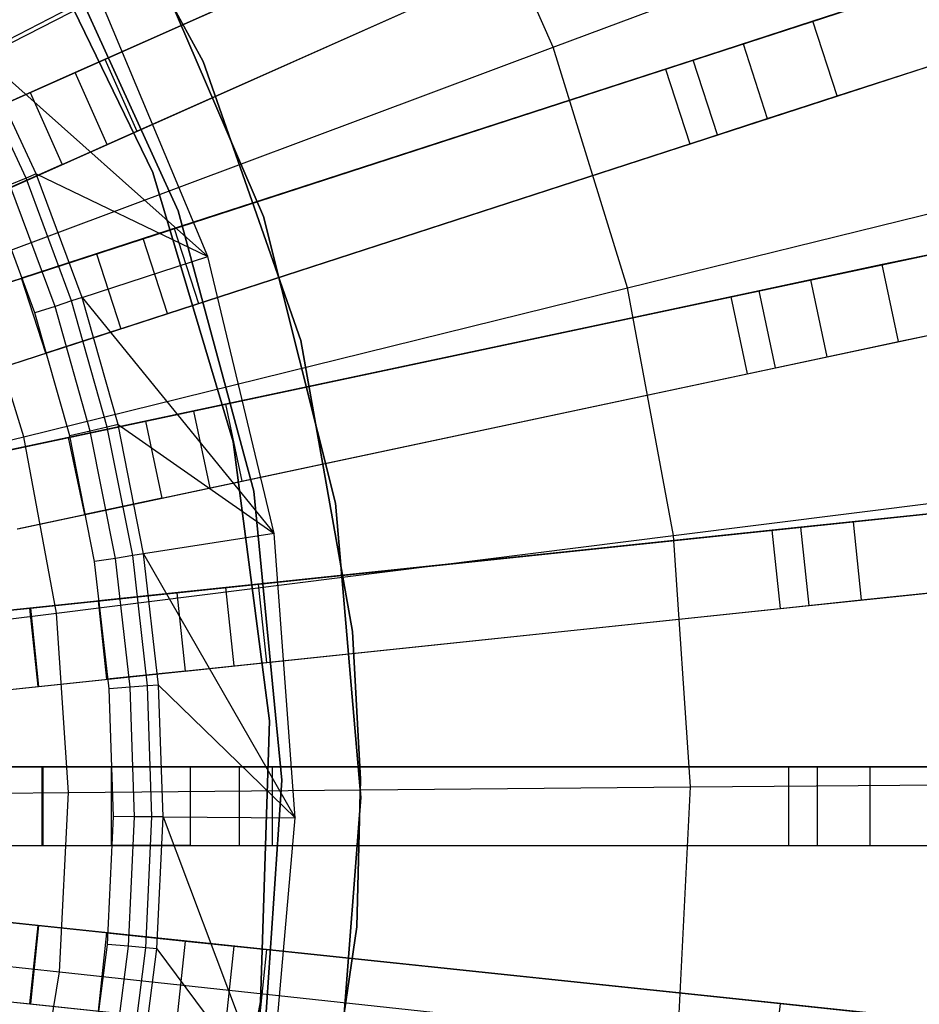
# Model space of a CAD drawing. Extents: x 1 to 71.1, y -35.1 to 35.1.
# Tile 67 of 85: x 38.9 to 40.6, y -0.4 to 1.5. Entities that reach past the tile are written whole.
import ezdxf

# ---------------------------------------------------------------- set-up
doc = ezdxf.new("R2010")
doc.units = 0
doc.header["$LTSCALE"] = 2.54
doc.layers.get('0').update_dxf_attribs({"color": 13, "linetype": 'CONTINUOUS'})

# ---------------------------------------------------------------- blocks, each defined once
blk = doc.blocks.new('LPUMPKIN_L_444_STL')
at = {"color": 0}
for p, q in [((42.1278, 2.7978, 49.4529), (38.6406, 1.2452, 49.6954)), ((42.1278, 2.7978, 49.4529), (38.6406, 1.2452, 49.6954)), ((38.6417, 1.2456, 49.8454), (42.1346, 2.8008, 49.6029)), ((38.6417, 1.2456, 49.8454), (42.1346, 2.8008, 49.6029)), ((38.7017, 1.1081, 49.6954), (42.1888, 2.6607, 49.4529)), ((38.7017, 1.1081, 49.6954), (42.1888, 2.6607, 49.4529)), ((38.7027, 1.1086, 49.8454), (42.1956, 2.6637, 49.6029)), ((38.7027, 1.1086, 49.8454), (42.1956, 2.6637, 49.6029)), ((42.3862, 2.1447, 49.4529), (38.7565, 0.9653, 49.6954)), ((42.3862, 2.1447, 49.4529), (38.7565, 0.9653, 49.6954)), ((38.7576, 0.9656, 49.8454), (42.3932, 2.1469, 49.603)), ((38.7576, 0.9656, 49.8454), (42.3932, 2.1469, 49.603)), ((38.8028, 0.8226, 49.6954), (42.4325, 2.002, 49.4529)), ((38.8028, 0.8226, 49.6954), (42.4325, 2.002, 49.4529)), ((38.8039, 0.823, 49.8454), (42.4396, 2.0043, 49.603)), ((38.8039, 0.823, 49.8454), (42.4396, 2.0043, 49.603)), ((38.9586, 1.914, 19.6661), (39.2277, 1.4191, 19.6661)), ((39.2277, 1.4191, 20.2661), (38.9586, 1.914, 20.2661)), ((38.9586, 1.914, 19.6661), (39.2277, 1.4191, 19.6661)), ((39.2277, 1.4191, 20.2661), (38.9586, 1.914, 20.2661)), ((41.6218, 1.8963, 12.0413), (40.3897, 1.496, 20.441)), ((41.6218, 1.8963, 12.0413), (40.3897, 1.496, 20.441)), ((38.6465, 1.344, 208.8987), (39.7009, 1.8853, 209.1785)), ((38.6465, 1.344, 208.8987), (39.7009, 1.8853, 209.1785)), ((39.8949, 1.4462, 209.1785), (39.7009, 1.8853, 209.1785)), ((39.8949, 1.4462, 209.1785), (39.7009, 1.8853, 209.1785)), ((39.9904, 1.8461, 20.6466), (38.9838, 1.398, 20.6466)), ((39.9904, 1.8461, 20.6466), (38.9838, 1.398, 20.6466)), ((39.8949, 1.4462, 209.1785), (40.9808, 1.8523, 209.5511)), ((39.8949, 1.4462, 209.1785), (40.9808, 1.8523, 209.5511)), ((40.2568, 1.4528, 20.3632), (41.4892, 1.8532, 11.961)), ((40.2568, 1.4528, 20.3632), (41.4892, 1.8532, 11.961)), ((39.0406, 1.4233, 20.4966), (39.9397, 1.8235, 20.4966)), ((39.0406, 1.4233, 20.4966), (39.9397, 1.8235, 20.4966)), ((40.436, 1.3533, 20.441), (41.6681, 1.7536, 12.0413)), ((40.436, 1.3533, 20.441), (41.6681, 1.7536, 12.0413)), ((39.0448, 1.2609, 20.6466), (40.0514, 1.7091, 20.6466)), ((39.0448, 1.2609, 20.6466), (40.0514, 1.7091, 20.6466)), ((40.3031, 1.3101, 20.3632), (41.5356, 1.7106, 11.961)), ((40.3031, 1.3101, 20.3632), (41.5356, 1.7106, 11.961)), ((39.1317, 1.2076, 19.6661), (38.8978, 1.6897, 19.6661)), ((38.8978, 1.6897, 19.7661), (39.1317, 1.2076, 19.7661)), ((39.1317, 1.2076, 19.6661), (38.8978, 1.6897, 19.6661)), ((38.8978, 1.6897, 19.7661), (39.1317, 1.2076, 19.7661)), ((39.1016, 1.2862, 20.4966), (40.0007, 1.6865, 20.4966)), ((39.1016, 1.2862, 20.4966), (40.0007, 1.6865, 20.4966)), ((39.1805, 1.1342, 19.6661), (38.9508, 1.6376, 19.6661)), ((38.9508, 1.6376, 20.2661), (39.1805, 1.1342, 20.2661)), ((38.9508, 1.6376, 20.2661), (39.1805, 1.1342, 20.2661)), ((39.1805, 1.1342, 19.6661), (38.9508, 1.6376, 19.6661)), ((39.12, 1.6407, 20.4661), (39.3431, 1.1235, 20.4661)), ((39.3431, 1.1235, 20.2661), (39.12, 1.6407, 20.2661)), ((39.12, 1.6407, 20.4661), (39.3431, 1.1235, 20.4661)), ((39.3431, 1.1235, 20.2661), (39.12, 1.6407, 20.2661)), ((39.0271, 1.5486, 49.8786), (38.8034, 1.433, 50.6111)), ((39.0271, 1.5486, 49.8786), (38.8034, 1.433, 50.6111)), ((39.2367, 1.0475, 49.8786), (39.0271, 1.5486, 49.8786)), ((39.2367, 1.0475, 49.8786), (39.0271, 1.5486, 49.8786)), ((40.3897, 1.496, 20.441), (40.1616, 1.4219, 20.6466)), ((40.3897, 1.496, 20.441), (40.1616, 1.4219, 20.6466)), ((40.436, 1.3533, 20.441), (40.3897, 1.496, 20.441)), ((40.436, 1.3533, 20.441), (40.3897, 1.496, 20.441)), ((42.5747, 1.4682, 49.453), (38.8424, 0.6748, 49.6954)), ((42.5747, 1.4682, 49.453), (38.8424, 0.6748, 49.6954)), ((38.8435, 0.6751, 49.8454), (42.582, 1.4697, 49.603)), ((38.8435, 0.6751, 49.8454), (42.582, 1.4697, 49.603)), ((38.7849, 1.031, 208.8987), (39.8949, 1.4462, 209.1785)), ((38.7849, 1.031, 208.8987), (39.8949, 1.4462, 209.1785)), ((40.0367, 0.9875, 209.1785), (39.8949, 1.4462, 209.1785)), ((40.0367, 0.9875, 209.1785), (39.8949, 1.4462, 209.1785)), ((40.1088, 1.4047, 20.4966), (40.2568, 1.4528, 20.3632)), ((40.1088, 1.4047, 20.4966), (40.2568, 1.4528, 20.3632)), ((40.2568, 1.4528, 20.3632), (40.3031, 1.3101, 20.3632)), ((40.2568, 1.4528, 20.3632), (40.3031, 1.3101, 20.3632)), ((38.9097, 1.2051, 50.6111), (38.8034, 1.433, 50.6111)), ((38.8034, 1.433, 50.6111), (39.2367, 1.0475, 49.8786)), ((38.9097, 1.2051, 50.6111), (38.8034, 1.433, 50.6111)), ((38.8034, 1.433, 50.6111), (39.2367, 1.0475, 49.8786)), ((38.8903, 1.197, 50.6463), (38.7847, 1.4234, 50.6463)), ((38.8903, 1.197, 50.6463), (38.7847, 1.4234, 50.6463)), ((38.898, 1.3598, 20.3405), (39.0406, 1.4233, 20.4966)), ((38.898, 1.3598, 20.3405), (39.0406, 1.4233, 20.4966)), ((39.0406, 1.4233, 20.4966), (39.1016, 1.2862, 20.4966)), ((39.0406, 1.4233, 20.4966), (39.1016, 1.2862, 20.4966)), ((40.1616, 1.4219, 20.6466), (39.1138, 1.0814, 20.6466)), ((40.1616, 1.4219, 20.6466), (39.1138, 1.0814, 20.6466)), ((39.2277, 1.4191, 19.6661), (39.4139, 0.8875, 19.6661)), ((39.4139, 0.8875, 20.2661), (39.2277, 1.4191, 20.2661)), ((39.2277, 1.4191, 19.6661), (39.4139, 0.8875, 19.6661)), ((39.2277, 1.4191, 19.6661), (39.2277, 1.4191, 20.2661)), ((39.4139, 0.8875, 20.2661), (39.2277, 1.4191, 20.2661)), ((39.2277, 1.4191, 19.6661), (39.2277, 1.4191, 20.2661)), ((40.208, 1.2792, 20.6466), (40.1616, 1.4219, 20.6466)), ((40.208, 1.2792, 20.6466), (40.1616, 1.4219, 20.6466)), ((38.9838, 1.398, 20.6466), (38.761, 1.2988, 20.4026)), ((38.9838, 1.398, 20.6466), (38.761, 1.2988, 20.4026)), ((39.0448, 1.2609, 20.6466), (38.9838, 1.398, 20.6466)), ((39.0448, 1.2609, 20.6466), (38.9838, 1.398, 20.6466)), ((39.1729, 1.1006, 20.4966), (40.1088, 1.4047, 20.4966)), ((39.1729, 1.1006, 20.4966), (40.1088, 1.4047, 20.4966)), ((40.1088, 1.4047, 20.4966), (40.1552, 1.262, 20.4966)), ((40.1088, 1.4047, 20.4966), (40.1552, 1.262, 20.4966)), ((38.7611, 1.2988, 20.0616), (38.8981, 1.3598, 20.0616)), ((38.7611, 1.2988, 20.0616), (38.8981, 1.3598, 20.0616)), ((38.898, 1.3598, 20.3405), (38.8981, 1.3598, 20.0616)), ((38.898, 1.3598, 20.3405), (38.959, 1.2227, 20.3405)), ((38.898, 1.3598, 20.3405), (38.959, 1.2227, 20.3405)), ((38.898, 1.3598, 20.3405), (38.8981, 1.3598, 20.0616)), ((38.8981, 1.3598, 20.0616), (38.9591, 1.2228, 20.0616)), ((38.8981, 1.3598, 20.0616), (38.9591, 1.2228, 20.0616)), ((40.208, 1.2792, 20.6466), (40.436, 1.3533, 20.441)), ((40.208, 1.2792, 20.6466), (40.436, 1.3533, 20.441)), ((38.8736, 0.5281, 49.6954), (42.6059, 1.3214, 49.453)), ((38.8736, 0.5281, 49.6954), (42.6059, 1.3214, 49.453)), ((38.8747, 0.5283, 49.8454), (42.6132, 1.323, 49.603)), ((38.8747, 0.5283, 49.8454), (42.6132, 1.323, 49.603)), ((40.1552, 1.262, 20.4966), (40.3031, 1.3101, 20.3632)), ((40.1552, 1.262, 20.4966), (40.3031, 1.3101, 20.3632)), ((41.7894, 1.3012, 12.0413), (40.5222, 1.0319, 20.441)), ((41.7894, 1.3012, 12.0413), (40.5222, 1.0319, 20.441)), ((38.959, 1.2227, 20.3405), (39.1016, 1.2862, 20.4966)), ((38.959, 1.2227, 20.3405), (39.1016, 1.2862, 20.4966)), ((39.1601, 0.9387, 20.6466), (40.208, 1.2792, 20.6466)), ((39.1601, 0.9387, 20.6466), (40.208, 1.2792, 20.6466)), ((38.822, 1.1617, 20.4026), (39.0448, 1.2609, 20.6466)), ((38.822, 1.1617, 20.4026), (39.0448, 1.2609, 20.6466)), ((39.2192, 0.9579, 20.4966), (40.1552, 1.262, 20.4966)), ((39.2192, 0.9579, 20.4966), (40.1552, 1.262, 20.4966)), ((40.0367, 0.9875, 209.1785), (41.1624, 1.2648, 209.5511)), ((40.0367, 0.9875, 209.1785), (41.1624, 1.2648, 209.5511)), ((40.3854, 1.0028, 20.3632), (41.653, 1.2722, 11.961)), ((40.3854, 1.0028, 20.3632), (41.653, 1.2722, 11.961)), ((38.9591, 1.2228, 20.0616), (38.8221, 1.1618, 20.0616)), ((38.9591, 1.2228, 20.0616), (38.8221, 1.1618, 20.0616)), ((38.959, 1.2227, 20.3405), (38.9591, 1.2228, 20.0616)), ((38.959, 1.2227, 20.3405), (38.9591, 1.2228, 20.0616)), ((38.9097, 1.2051, 50.6111), (38.8903, 1.197, 50.6463)), ((38.9097, 1.2051, 50.6111), (38.8903, 1.197, 50.6463)), ((38.9973, 0.9693, 50.6111), (38.9097, 1.2051, 50.6111)), ((38.9097, 1.2051, 50.6111), (39.2367, 1.0475, 49.8786)), ((38.9097, 1.2051, 50.6111), (39.2367, 1.0475, 49.8786)), ((38.9973, 0.9693, 50.6111), (38.9097, 1.2051, 50.6111)), ((39.2852, 0.6941, 19.6661), (39.1317, 1.2076, 19.6661)), ((39.1317, 1.2076, 19.6661), (39.1317, 1.2076, 19.7661)), ((39.1317, 1.2076, 19.7661), (39.2852, 0.6941, 19.7661)), ((39.1317, 1.2076, 19.6661), (39.1317, 1.2076, 19.7661)), ((39.2852, 0.6941, 19.6661), (39.1317, 1.2076, 19.6661)), ((39.1317, 1.2076, 19.7661), (39.2852, 0.6941, 19.7661)), ((38.8903, 1.197, 50.6463), (38.8595, 1.1841, 50.6702)), ((38.8903, 1.197, 50.6463), (38.8595, 1.1841, 50.6702)), ((38.9456, 0.9524, 50.6702), (38.8595, 1.1841, 50.6702)), ((38.9456, 0.9524, 50.6702), (38.8595, 1.1841, 50.6702)), ((38.9773, 0.9628, 50.6463), (38.8903, 1.197, 50.6463)), ((38.9773, 0.9628, 50.6463), (38.8903, 1.197, 50.6463)), ((38.9074, 0.94, 50.6786), (38.8224, 1.1686, 50.6786)), ((38.9074, 0.94, 50.6786), (38.8224, 1.1686, 50.6786)), ((40.5534, 0.8852, 20.441), (41.8206, 1.1545, 12.0413)), ((40.5534, 0.8852, 20.441), (41.8206, 1.1545, 12.0413)), ((39.3242, 0.5999, 19.6661), (39.1805, 1.1342, 19.6661)), ((39.1805, 1.1342, 20.2661), (39.3242, 0.5999, 20.2661)), ((39.1805, 1.1342, 20.2661), (39.3242, 0.5999, 20.2661)), ((39.1805, 1.1342, 20.2661), (39.1805, 1.1342, 19.6661)), ((39.3242, 0.5999, 19.6661), (39.1805, 1.1342, 19.6661)), ((39.1805, 1.1342, 20.2661), (39.1805, 1.1342, 19.6661)), ((39.3431, 1.1235, 20.4661), (39.3431, 1.1235, 20.2661)), ((39.3431, 1.1235, 20.4661), (39.4804, 0.5772, 20.4661)), ((39.4804, 0.5772, 20.2661), (39.3431, 1.1235, 20.2661)), ((39.3431, 1.1235, 20.4661), (39.3431, 1.1235, 20.2661)), ((39.3431, 1.1235, 20.4661), (39.4804, 0.5772, 20.4661)), ((39.4804, 0.5772, 20.2661), (39.3431, 1.1235, 20.2661)), ((40.4166, 0.8561, 20.3632), (41.6842, 1.1255, 11.961)), ((40.4166, 0.8561, 20.3632), (41.6842, 1.1255, 11.961)), ((39.0245, 1.0524, 20.3405), (39.1729, 1.1006, 20.4966)), ((39.0245, 1.0524, 20.3405), (39.1729, 1.1006, 20.4966)), ((39.1729, 1.1006, 20.4966), (39.2192, 0.9579, 20.4966)), ((39.1729, 1.1006, 20.4966), (39.2192, 0.9579, 20.4966)), ((39.1138, 1.0814, 20.6466), (38.8818, 1.006, 20.4026)), ((39.1138, 1.0814, 20.6466), (38.8818, 1.006, 20.4026)), ((39.1601, 0.9387, 20.6466), (39.1138, 1.0814, 20.6466)), ((39.1601, 0.9387, 20.6466), (39.1138, 1.0814, 20.6466)), ((38.8819, 1.006, 20.0616), (39.0245, 1.0524, 20.0616)), ((38.8819, 1.006, 20.0616), (39.0245, 1.0524, 20.0616)), ((39.0245, 1.0524, 20.0616), (39.0709, 0.9097, 20.0616)), ((39.0245, 1.0524, 20.0616), (39.0709, 0.9097, 20.0616)), ((39.0245, 1.0524, 20.3405), (39.0245, 1.0524, 20.0616)), ((39.0245, 1.0524, 20.3405), (39.0708, 0.9097, 20.3405)), ((39.0245, 1.0524, 20.3405), (39.0708, 0.9097, 20.3405)), ((39.0245, 1.0524, 20.3405), (39.0245, 1.0524, 20.0616)), ((38.9973, 0.9693, 50.6111), (39.2367, 1.0475, 49.8786)), ((38.9973, 0.9693, 50.6111), (39.2367, 1.0475, 49.8786)), ((39.3631, 0.5193, 49.8786), (39.2367, 1.0475, 49.8786)), ((39.3631, 0.5193, 49.8786), (39.2367, 1.0475, 49.8786)), ((38.8859, 0.704, 208.8987), (38.7849, 1.031, 208.8987)), ((38.8859, 0.704, 208.8987), (38.7849, 1.031, 208.8987)), ((40.5222, 1.0319, 20.441), (40.2876, 0.982, 20.6466)), ((40.5222, 1.0319, 20.441), (40.2876, 0.982, 20.6466)), ((40.5534, 0.8852, 20.441), (40.5222, 1.0319, 20.441)), ((40.5534, 0.8852, 20.441), (40.5222, 1.0319, 20.441)), ((38.9281, 0.8633, 20.4026), (38.8818, 1.006, 20.4026)), ((38.8819, 1.006, 20.0616), (38.8818, 1.006, 20.4026)), ((38.9281, 0.8633, 20.4026), (38.8818, 1.006, 20.4026)), ((38.8819, 1.006, 20.0616), (38.8818, 1.006, 20.4026)), ((38.9282, 0.8634, 20.0616), (38.8819, 1.006, 20.0616)), ((38.9282, 0.8634, 20.0616), (38.8819, 1.006, 20.0616)), ((40.2333, 0.9705, 20.4966), (40.3854, 1.0028, 20.3632)), ((40.2333, 0.9705, 20.4966), (40.3854, 1.0028, 20.3632)), ((40.3854, 1.0028, 20.3632), (40.4166, 0.8561, 20.3632)), ((40.3854, 1.0028, 20.3632), (40.4166, 0.8561, 20.3632)), ((38.8859, 0.704, 208.8987), (40.0367, 0.9875, 209.1785)), ((38.8859, 0.704, 208.8987), (40.0367, 0.9875, 209.1785)), ((40.2876, 0.982, 20.6466), (39.2099, 0.7529, 20.6466)), ((40.2876, 0.982, 20.6466), (39.2099, 0.7529, 20.6466)), ((40.1242, 0.5155, 209.1785), (40.0367, 0.9875, 209.1785)), ((40.1242, 0.5155, 209.1785), (40.0367, 0.9875, 209.1785)), ((40.3188, 0.8353, 20.6466), (40.2876, 0.982, 20.6466)), ((40.3188, 0.8353, 20.6466), (40.2876, 0.982, 20.6466)), ((38.9773, 0.9628, 50.6463), (38.9456, 0.9524, 50.6702)), ((38.9773, 0.9628, 50.6463), (38.9456, 0.9524, 50.6702)), ((38.9973, 0.9693, 50.6111), (38.9773, 0.9628, 50.6463)), ((38.9973, 0.9693, 50.6111), (38.9773, 0.9628, 50.6463)), ((39.0452, 0.7224, 50.6463), (38.9773, 0.9628, 50.6463)), ((39.0452, 0.7224, 50.6463), (38.9773, 0.9628, 50.6463)), ((39.0657, 0.7273, 50.6111), (38.9973, 0.9693, 50.6111)), ((38.9973, 0.9693, 50.6111), (39.3631, 0.5193, 49.8786)), ((38.9973, 0.9693, 50.6111), (39.3631, 0.5193, 49.8786)), ((39.0657, 0.7273, 50.6111), (38.9973, 0.9693, 50.6111)), ((39.0708, 0.9097, 20.3405), (39.2192, 0.9579, 20.4966)), ((39.0708, 0.9097, 20.3405), (39.2192, 0.9579, 20.4966)), ((39.2707, 0.7659, 20.4966), (40.2333, 0.9705, 20.4966)), ((39.2707, 0.7659, 20.4966), (40.2333, 0.9705, 20.4966)), ((40.2333, 0.9705, 20.4966), (40.2645, 0.8238, 20.4966)), ((40.2333, 0.9705, 20.4966), (40.2645, 0.8238, 20.4966)), ((38.9456, 0.9524, 50.6702), (38.9074, 0.94, 50.6786)), ((38.9456, 0.9524, 50.6702), (38.9074, 0.94, 50.6786)), ((38.9737, 0.7053, 50.6786), (38.9074, 0.94, 50.6786)), ((38.9737, 0.7053, 50.6786), (38.9074, 0.94, 50.6786)), ((38.9281, 0.8633, 20.4026), (39.1601, 0.9387, 20.6466)), ((38.9281, 0.8633, 20.4026), (39.1601, 0.9387, 20.6466)), ((39.0127, 0.7146, 50.6702), (38.9456, 0.9524, 50.6702)), ((39.0127, 0.7146, 50.6702), (38.9456, 0.9524, 50.6702)), ((39.0709, 0.9097, 20.0616), (38.9282, 0.8634, 20.0616)), ((39.0709, 0.9097, 20.0616), (38.9282, 0.8634, 20.0616)), ((39.0708, 0.9097, 20.3405), (39.0709, 0.9097, 20.0616)), ((39.0708, 0.9097, 20.3405), (39.0709, 0.9097, 20.0616)), ((39.4139, 0.8875, 19.6661), (39.5124, 0.3329, 19.6661)), ((39.5124, 0.3329, 20.2661), (39.4139, 0.8875, 20.2661)), ((39.4139, 0.8875, 19.6661), (39.5124, 0.3329, 19.6661)), ((39.4139, 0.8875, 19.6661), (39.4139, 0.8875, 20.2661)), ((39.5124, 0.3329, 20.2661), (39.4139, 0.8875, 20.2661)), ((39.4139, 0.8875, 19.6661), (39.4139, 0.8875, 20.2661)), ((40.3188, 0.8353, 20.6466), (40.5534, 0.8852, 20.441)), ((40.3188, 0.8353, 20.6466), (40.5534, 0.8852, 20.441)), ((38.9281, 0.8633, 20.4026), (38.9282, 0.8634, 20.0616)), ((38.9281, 0.8633, 20.4026), (38.9282, 0.8634, 20.0616)), ((40.2645, 0.8238, 20.4966), (40.4166, 0.8561, 20.3632)), ((40.2645, 0.8238, 20.4966), (40.4166, 0.8561, 20.3632)), ((39.2411, 0.6062, 20.6466), (40.3188, 0.8353, 20.6466)), ((39.2411, 0.6062, 20.6466), (40.3188, 0.8353, 20.6466)), ((39.3019, 0.6191, 20.4966), (40.2645, 0.8238, 20.4966)), ((39.3019, 0.6191, 20.4966), (40.2645, 0.8238, 20.4966)), ((42.6915, 0.7757, 49.4531), (38.8976, 0.377, 49.6954)), ((42.6915, 0.7757, 49.4531), (38.8976, 0.377, 49.6954)), ((38.8987, 0.3771, 49.8454), (42.6989, 0.7765, 49.6031)), ((38.8987, 0.3771, 49.8454), (42.6989, 0.7765, 49.6031)), ((39.2099, 0.7529, 20.6466), (38.9713, 0.7022, 20.4026)), ((39.2099, 0.7529, 20.6466), (38.9713, 0.7022, 20.4026)), ((39.118, 0.7334, 20.3405), (39.2707, 0.7659, 20.4966)), ((39.118, 0.7334, 20.3405), (39.2707, 0.7659, 20.4966)), ((39.2411, 0.6062, 20.6466), (39.2099, 0.7529, 20.6466)), ((39.2411, 0.6062, 20.6466), (39.2099, 0.7529, 20.6466)), ((39.2707, 0.7659, 20.4966), (39.3019, 0.6191, 20.4966)), ((39.2707, 0.7659, 20.4966), (39.3019, 0.6191, 20.4966)), ((38.9714, 0.7022, 20.0616), (39.1181, 0.7334, 20.0616)), ((38.9714, 0.7022, 20.0616), (39.1181, 0.7334, 20.0616)), ((39.118, 0.7334, 20.3405), (39.1181, 0.7334, 20.0616)), ((39.118, 0.7334, 20.3405), (39.1492, 0.5867, 20.3405)), ((39.118, 0.7334, 20.3405), (39.1492, 0.5867, 20.3405)), ((39.118, 0.7334, 20.3405), (39.1181, 0.7334, 20.0616)), ((39.1181, 0.7334, 20.0616), (39.1493, 0.5867, 20.0616)), ((39.1181, 0.7334, 20.0616), (39.1493, 0.5867, 20.0616)), ((39.0127, 0.7146, 50.6702), (38.9737, 0.7053, 50.6786)), ((39.0127, 0.7146, 50.6702), (38.9737, 0.7053, 50.6786)), ((39.0452, 0.7224, 50.6463), (39.0127, 0.7146, 50.6702)), ((39.0452, 0.7224, 50.6463), (39.0127, 0.7146, 50.6702)), ((39.0606, 0.4721, 50.6702), (39.0127, 0.7146, 50.6702)), ((39.0606, 0.4721, 50.6702), (39.0127, 0.7146, 50.6702)), ((39.0657, 0.7273, 50.6111), (39.0452, 0.7224, 50.6463)), ((39.0657, 0.7273, 50.6111), (39.0452, 0.7224, 50.6463)), ((39.0936, 0.4773, 50.6463), (39.0452, 0.7224, 50.6463)), ((39.0936, 0.4773, 50.6463), (39.0452, 0.7224, 50.6463)), ((39.1143, 0.4805, 50.6111), (39.0657, 0.7273, 50.6111)), ((39.0657, 0.7273, 50.6111), (39.3631, 0.5193, 49.8786)), ((39.0657, 0.7273, 50.6111), (39.3631, 0.5193, 49.8786)), ((39.1143, 0.4805, 50.6111), (39.0657, 0.7273, 50.6111)), ((37.7173, 0.4161, 208.7134), (38.8859, 0.704, 208.8987)), ((37.7173, 0.4161, 208.7134), (38.8859, 0.704, 208.8987)), ((38.9483, 0.3675, 208.8987), (38.8859, 0.704, 208.8987)), ((38.9483, 0.3675, 208.8987), (38.8859, 0.704, 208.8987)), ((39.0025, 0.5555, 20.4026), (38.9713, 0.7022, 20.4026)), ((38.9714, 0.7022, 20.0616), (38.9713, 0.7022, 20.4026)), ((39.0025, 0.5555, 20.4026), (38.9713, 0.7022, 20.4026)), ((38.9714, 0.7022, 20.0616), (38.9713, 0.7022, 20.4026)), ((39.0026, 0.5555, 20.0616), (38.9714, 0.7022, 20.0616)), ((39.0026, 0.5555, 20.0616), (38.9714, 0.7022, 20.0616)), ((39.0209, 0.466, 50.6786), (38.9737, 0.7053, 50.6786)), ((39.0209, 0.466, 50.6786), (38.9737, 0.7053, 50.6786)), ((39.3543, 0.1627, 19.6661), (39.2852, 0.6941, 19.6661)), ((39.2852, 0.6941, 19.6661), (39.2852, 0.6941, 19.7661)), ((39.2852, 0.6941, 19.7661), (39.3543, 0.1627, 19.7661)), ((39.2852, 0.6941, 19.6661), (39.2852, 0.6941, 19.7661)), ((39.3543, 0.1627, 19.6661), (39.2852, 0.6941, 19.6661)), ((39.2852, 0.6941, 19.7661), (39.3543, 0.1627, 19.7661)), ((40.4664, 0.5419, 20.3632), (41.7552, 0.6773, 11.961)), ((40.4664, 0.5419, 20.3632), (41.7552, 0.6773, 11.961)), ((40.1242, 0.5155, 209.1785), (41.2745, 0.6603, 209.5511)), ((40.1242, 0.5155, 209.1785), (41.2745, 0.6603, 209.5511)), ((38.9132, 0.2278, 49.6954), (42.7072, 0.6266, 49.4531)), ((38.9132, 0.2278, 49.6954), (42.7072, 0.6266, 49.4531)), ((38.9144, 0.2279, 49.8454), (42.7145, 0.6273, 49.6031)), ((38.9144, 0.2279, 49.8454), (42.7145, 0.6273, 49.6031)), ((39.0025, 0.5555, 20.4026), (39.2411, 0.6062, 20.6466)), ((39.0025, 0.5555, 20.4026), (39.2411, 0.6062, 20.6466)), ((39.1492, 0.5867, 20.3405), (39.3019, 0.6191, 20.4966)), ((39.1492, 0.5867, 20.3405), (39.3019, 0.6191, 20.4966)), ((39.1493, 0.5867, 20.0616), (39.0026, 0.5555, 20.0616)), ((39.1493, 0.5867, 20.0616), (39.0026, 0.5555, 20.0616)), ((39.1492, 0.5867, 20.3405), (39.1493, 0.5867, 20.0616)), ((39.1492, 0.5867, 20.3405), (39.1493, 0.5867, 20.0616)), ((39.378, 0.0493, 19.6661), (39.3242, 0.5999, 19.6661)), ((39.3242, 0.5999, 20.2661), (39.378, 0.0493, 20.2661)), ((39.3242, 0.5999, 20.2661), (39.378, 0.0493, 20.2661)), ((39.3242, 0.5999, 20.2661), (39.3242, 0.5999, 19.6661)), ((39.378, 0.0493, 19.6661), (39.3242, 0.5999, 19.6661)), ((39.3242, 0.5999, 20.2661), (39.3242, 0.5999, 19.6661)), ((39.4804, 0.5772, 20.4661), (39.4804, 0.5772, 20.2661)), ((39.4804, 0.5772, 20.4661), (39.5283, 0.016, 20.4661)), ((39.5283, 0.016, 20.2661), (39.4804, 0.5772, 20.2661)), ((39.4804, 0.5772, 20.4661), (39.4804, 0.5772, 20.2661)), ((39.4804, 0.5772, 20.4661), (39.5283, 0.016, 20.4661)), ((39.5283, 0.016, 20.2661), (39.4804, 0.5772, 20.2661)), ((39.0025, 0.5555, 20.4026), (39.0026, 0.5555, 20.0616)), ((39.0025, 0.5555, 20.4026), (39.0026, 0.5555, 20.0616)), ((40.6054, 0.5565, 20.441), (40.3669, 0.5314, 20.6466)), ((40.6054, 0.5565, 20.441), (40.3669, 0.5314, 20.6466)), ((40.3669, 0.5314, 20.6466), (39.2712, 0.4163, 20.6466)), ((40.3669, 0.5314, 20.6466), (39.2712, 0.4163, 20.6466)), ((39.333, 0.4227, 20.4966), (40.3117, 0.5256, 20.4966)), ((39.333, 0.4227, 20.4966), (40.3117, 0.5256, 20.4966)), ((40.3117, 0.5256, 20.4966), (40.4664, 0.5419, 20.3632)), ((40.3117, 0.5256, 20.4966), (40.4664, 0.5419, 20.3632)), ((40.3117, 0.5256, 20.4966), (40.3274, 0.3764, 20.4966)), ((40.3117, 0.5256, 20.4966), (40.3274, 0.3764, 20.4966)), ((40.3826, 0.3822, 20.6466), (40.3669, 0.5314, 20.6466)), ((40.3826, 0.3822, 20.6466), (40.3669, 0.5314, 20.6466)), ((40.4664, 0.5419, 20.3632), (40.4821, 0.3927, 20.3632)), ((40.4664, 0.5419, 20.3632), (40.4821, 0.3927, 20.3632)), ((40.4821, 0.3927, 20.3632), (41.7709, 0.5282, 11.961)), ((40.4821, 0.3927, 20.3632), (41.7709, 0.5282, 11.961)), ((38.9483, 0.3675, 208.8987), (40.1242, 0.5155, 209.1785)), ((38.9483, 0.3675, 208.8987), (40.1242, 0.5155, 209.1785)), ((39.3631, 0.5193, 49.8786), (39.1143, 0.4805, 50.6111)), ((39.3631, 0.5193, 49.8786), (39.1143, 0.4805, 50.6111)), ((39.4032, -0.0224, 49.8786), (39.3631, 0.5193, 49.8786)), ((39.4032, -0.0224, 49.8786), (39.3631, 0.5193, 49.8786)), ((40.1564, 0.0365, 209.1785), (40.1242, 0.5155, 209.1785)), ((40.1564, 0.0365, 209.1785), (40.1242, 0.5155, 209.1785)), ((39.0606, 0.4721, 50.6702), (39.0209, 0.466, 50.6786)), ((39.0606, 0.4721, 50.6702), (39.0209, 0.466, 50.6786)), ((39.0936, 0.4773, 50.6463), (39.0606, 0.4721, 50.6702)), ((39.0936, 0.4773, 50.6463), (39.0606, 0.4721, 50.6702)), ((39.0887, 0.2266, 50.6702), (39.0606, 0.4721, 50.6702)), ((39.0887, 0.2266, 50.6702), (39.0606, 0.4721, 50.6702)), ((39.1143, 0.4805, 50.6111), (39.0936, 0.4773, 50.6463)), ((39.1143, 0.4805, 50.6111), (39.0936, 0.4773, 50.6463)), ((39.122, 0.2291, 50.6463), (39.0936, 0.4773, 50.6463)), ((39.122, 0.2291, 50.6463), (39.0936, 0.4773, 50.6463)), ((39.143, 0.2306, 50.6111), (39.1143, 0.4805, 50.6111)), ((39.1143, 0.4805, 50.6111), (39.4032, -0.0224, 49.8786)), ((39.143, 0.2306, 50.6111), (39.1143, 0.4805, 50.6111)), ((39.1143, 0.4805, 50.6111), (39.4032, -0.0224, 49.8786)), ((39.0487, 0.2237, 50.6786), (39.0209, 0.466, 50.6786)), ((39.0487, 0.2237, 50.6786), (39.0209, 0.466, 50.6786)), ((39.2712, 0.4163, 20.6466), (39.0286, 0.3908, 20.4026)), ((39.2712, 0.4163, 20.6466), (39.0286, 0.3908, 20.4026)), ((39.1778, 0.4064, 20.3405), (39.333, 0.4227, 20.4966)), ((39.1778, 0.4064, 20.3405), (39.333, 0.4227, 20.4966)), ((39.2869, 0.2671, 20.6466), (39.2712, 0.4163, 20.6466)), ((39.2869, 0.2671, 20.6466), (39.2712, 0.4163, 20.6466)), ((39.333, 0.4227, 20.4966), (39.3487, 0.2736, 20.4966)), ((39.333, 0.4227, 20.4966), (39.3487, 0.2736, 20.4966)), ((39.0287, 0.3908, 20.0616), (39.1778, 0.4064, 20.0616)), ((39.0287, 0.3908, 20.0616), (39.1778, 0.4064, 20.0616)), ((39.1778, 0.4064, 20.0616), (39.1935, 0.2573, 20.0616)), ((39.1778, 0.4064, 20.0616), (39.1935, 0.2573, 20.0616)), ((39.1778, 0.4064, 20.3405), (39.1778, 0.4064, 20.0616)), ((39.1778, 0.4064, 20.3405), (39.1935, 0.2573, 20.3405)), ((39.1778, 0.4064, 20.3405), (39.1935, 0.2573, 20.3405)), ((39.1778, 0.4064, 20.3405), (39.1778, 0.4064, 20.0616)), ((40.3826, 0.3822, 20.6466), (40.6211, 0.4073, 20.441)), ((40.3826, 0.3822, 20.6466), (40.6211, 0.4073, 20.441)), ((38.8976, 0.377, 49.6954), (38.6636, 0.3524, 49.6954)), ((38.8976, 0.377, 49.6954), (38.6636, 0.3524, 49.6954)), ((38.8128, 0.3681, 49.8454), (38.8987, 0.3771, 49.8454)), ((38.8128, 0.3681, 49.8454), (38.8987, 0.3771, 49.8454)), ((38.9132, 0.2278, 49.6954), (38.8976, 0.377, 49.6954)), ((38.9132, 0.2278, 49.6954), (38.8976, 0.377, 49.6954)), ((38.8987, 0.3771, 49.8454), (38.9144, 0.2279, 49.8454)), ((38.8987, 0.3771, 49.8454), (38.9144, 0.2279, 49.8454)), ((39.0443, 0.2416, 20.4026), (39.0286, 0.3908, 20.4026)), ((39.0287, 0.3908, 20.0616), (39.0286, 0.3908, 20.4026)), ((39.0443, 0.2416, 20.4026), (39.0286, 0.3908, 20.4026)), ((39.0287, 0.3908, 20.0616), (39.0286, 0.3908, 20.4026)), ((39.0443, 0.2416, 20.0616), (39.0287, 0.3908, 20.0616)), ((39.0443, 0.2416, 20.0616), (39.0287, 0.3908, 20.0616)), ((39.2869, 0.2671, 20.6466), (40.3826, 0.3822, 20.6466)), ((39.2869, 0.2671, 20.6466), (40.3826, 0.3822, 20.6466)), ((39.3487, 0.2736, 20.4966), (40.3274, 0.3764, 20.4966)), ((39.3487, 0.2736, 20.4966), (40.3274, 0.3764, 20.4966)), ((40.3274, 0.3764, 20.4966), (40.4821, 0.3927, 20.3632)), ((40.3274, 0.3764, 20.4966), (40.4821, 0.3927, 20.3632)), ((37.7542, 0.2172, 208.7134), (38.9483, 0.3675, 208.8987)), ((37.7542, 0.2172, 208.7134), (38.9483, 0.3675, 208.8987)), ((38.9712, 0.026, 208.8987), (38.9483, 0.3675, 208.8987)), ((38.9712, 0.026, 208.8987), (38.9483, 0.3675, 208.8987)), ((39.5124, 0.3329, 19.6661), (39.5279, 0.0515, 19.6661)), ((39.5279, 0.0515, 20.2661), (39.5124, 0.3329, 20.2661)), ((39.5124, 0.3329, 19.6661), (39.5279, 0.0515, 19.6661)), ((39.5124, 0.3329, 19.6661), (39.5124, 0.3329, 20.2661)), ((39.5279, 0.0515, 20.2661), (39.5124, 0.3329, 20.2661)), ((39.5124, 0.3329, 19.6661), (39.5124, 0.3329, 20.2661)), ((39.0443, 0.2416, 20.4026), (39.2869, 0.2671, 20.6466)), ((39.0443, 0.2416, 20.4026), (39.2869, 0.2671, 20.6466)), ((39.1935, 0.2573, 20.3405), (39.3487, 0.2736, 20.4966)), ((39.1935, 0.2573, 20.3405), (39.3487, 0.2736, 20.4966)), ((39.1935, 0.2573, 20.0616), (39.0443, 0.2416, 20.0616)), ((39.1935, 0.2573, 20.0616), (39.0443, 0.2416, 20.0616)), ((39.1935, 0.2573, 20.3405), (39.1935, 0.2573, 20.0616)), ((39.1935, 0.2573, 20.3405), (39.1935, 0.2573, 20.0616)), ((38.6793, 0.2032, 49.6954), (38.9132, 0.2278, 49.6954)), ((38.6793, 0.2032, 49.6954), (38.9132, 0.2278, 49.6954)), ((38.8285, 0.2189, 49.8454), (38.9144, 0.2279, 49.8454)), ((38.8285, 0.2189, 49.8454), (38.9144, 0.2279, 49.8454)), ((39.0443, 0.2416, 20.4026), (39.0443, 0.2416, 20.0616)), ((39.0443, 0.2416, 20.4026), (39.0443, 0.2416, 20.0616)), ((39.0887, 0.2266, 50.6702), (39.0487, 0.2237, 50.6786)), ((39.0887, 0.2266, 50.6702), (39.0487, 0.2237, 50.6786)), ((39.122, 0.2291, 50.6463), (39.0887, 0.2266, 50.6702)), ((39.122, 0.2291, 50.6463), (39.0887, 0.2266, 50.6702)), ((39.097, -0.0204, 50.6702), (39.0887, 0.2266, 50.6702)), ((39.097, -0.0204, 50.6702), (39.0887, 0.2266, 50.6702)), ((39.143, 0.2306, 50.6111), (39.122, 0.2291, 50.6463)), ((39.143, 0.2306, 50.6111), (39.122, 0.2291, 50.6463)), ((39.1304, -0.0206, 50.6463), (39.122, 0.2291, 50.6463)), ((39.1304, -0.0206, 50.6463), (39.122, 0.2291, 50.6463)), ((39.1515, -0.0207, 50.6111), (39.143, 0.2306, 50.6111)), ((39.143, 0.2306, 50.6111), (39.4032, -0.0224, 49.8786)), ((39.143, 0.2306, 50.6111), (39.4032, -0.0224, 49.8786)), ((39.1515, -0.0207, 50.6111), (39.143, 0.2306, 50.6111)), ((39.0569, -0.0201, 50.6786), (39.0487, 0.2237, 50.6786)), ((39.0569, -0.0201, 50.6786), (39.0487, 0.2237, 50.6786)), ((39.3374, -0.373, 19.6661), (39.3543, 0.1627, 19.6661)), ((39.3543, 0.1627, 19.7661), (39.3374, -0.373, 19.7661)), ((39.3374, -0.373, 19.6661), (39.3543, 0.1627, 19.6661)), ((39.3543, 0.1627, 19.7661), (39.3374, -0.373, 19.7661)), ((39.3543, 0.1627, 19.6661), (39.3543, 0.1627, 19.7661)), ((39.3543, 0.1627, 19.6661), (39.3543, 0.1627, 19.7661)), ((38.9213, 0.075, 49.6954), (38.686, 0.075, 49.6954)), ((38.9213, 0.075, 49.6954), (38.686, 0.075, 49.6954)), ((38.836, 0.075, 49.8454), (38.9224, 0.075, 49.8454)), ((38.836, 0.075, 49.8454), (38.9224, 0.075, 49.8454)), ((42.7351, 0.075, 49.4532), (38.9213, 0.075, 49.6954)), ((38.9213, -0.075, 49.6954), (38.9213, 0.075, 49.6954)), ((42.7351, 0.075, 49.4532), (38.9213, 0.075, 49.6954)), ((38.9213, -0.075, 49.6954), (38.9213, 0.075, 49.6954)), ((38.9224, 0.075, 49.8454), (42.7426, 0.075, 49.6032)), ((38.9224, 0.075, 49.8454), (42.7426, 0.075, 49.6032)), ((38.9224, 0.075, 49.8454), (38.9224, -0.075, 49.8454)), ((38.9224, 0.075, 49.8454), (38.9224, -0.075, 49.8454)), ((39.053, -0.075, 20.4026), (39.053, 0.075, 20.4026)), ((39.0531, 0.075, 20.0616), (39.053, 0.075, 20.4026)), ((39.2969, 0.075, 20.6466), (39.053, 0.075, 20.4026)), ((39.053, -0.075, 20.4026), (39.053, 0.075, 20.4026)), ((39.0531, 0.075, 20.0616), (39.053, 0.075, 20.4026)), ((39.2969, 0.075, 20.6466), (39.053, 0.075, 20.4026)), ((39.0531, -0.075, 20.0616), (39.0531, 0.075, 20.0616)), ((39.0531, 0.075, 20.0616), (39.2031, 0.075, 20.0616)), ((39.0531, -0.075, 20.0616), (39.0531, 0.075, 20.0616)), ((39.0531, 0.075, 20.0616), (39.2031, 0.075, 20.0616)), ((39.203, 0.075, 20.3405), (39.2031, 0.075, 20.0616)), ((39.203, 0.075, 20.3405), (39.203, -0.075, 20.3405)), ((39.203, 0.075, 20.3405), (39.3591, 0.075, 20.4966)), ((39.203, 0.075, 20.3405), (39.203, -0.075, 20.3405)), ((39.203, 0.075, 20.3405), (39.3591, 0.075, 20.4966)), ((39.203, 0.075, 20.3405), (39.2031, 0.075, 20.0616)), ((39.2031, 0.075, 20.0616), (39.2031, -0.075, 20.0616)), ((39.2031, 0.075, 20.0616), (39.2031, -0.075, 20.0616)), ((39.2969, -0.075, 20.6466), (39.2969, 0.075, 20.6466)), ((40.3987, 0.075, 20.6466), (39.2969, 0.075, 20.6466)), ((39.2969, -0.075, 20.6466), (39.2969, 0.075, 20.6466)), ((40.3987, 0.075, 20.6466), (39.2969, 0.075, 20.6466)), ((39.3591, 0.075, 20.4966), (39.3591, -0.075, 20.4966)), ((39.3591, 0.075, 20.4966), (40.3432, 0.075, 20.4966)), ((39.3591, 0.075, 20.4966), (39.3591, -0.075, 20.4966)), ((39.3591, 0.075, 20.4966), (40.3432, 0.075, 20.4966)), ((40.3432, 0.075, 20.4966), (40.3432, -0.075, 20.4966)), ((40.3432, 0.075, 20.4966), (40.4987, 0.075, 20.3632)), ((40.3432, 0.075, 20.4966), (40.3432, -0.075, 20.4966)), ((40.3432, 0.075, 20.4966), (40.4987, 0.075, 20.3632)), ((40.3987, -0.075, 20.6466), (40.3987, 0.075, 20.6466)), ((40.6385, 0.075, 20.441), (40.3987, 0.075, 20.6466)), ((40.3987, -0.075, 20.6466), (40.3987, 0.075, 20.6466)), ((40.6385, 0.075, 20.441), (40.3987, 0.075, 20.6466)), ((40.4987, 0.075, 20.3632), (40.4987, -0.075, 20.3632)), ((40.4987, 0.075, 20.3632), (41.7946, 0.075, 11.961)), ((40.4987, 0.075, 20.3632), (40.4987, -0.075, 20.3632)), ((40.4987, 0.075, 20.3632), (41.7946, 0.075, 11.961)), ((39.3404, -0.5027, 19.6661), (39.378, 0.0493, 19.6661)), ((39.378, 0.0493, 20.2661), (39.3404, -0.5027, 20.2661)), ((39.378, 0.0493, 20.2661), (39.3404, -0.5027, 20.2661)), ((39.3404, -0.5027, 19.6661), (39.378, 0.0493, 19.6661)), ((39.378, 0.0493, 20.2661), (39.378, 0.0493, 19.6661)), ((39.378, 0.0493, 20.2661), (39.378, 0.0493, 19.6661)), ((39.5279, 0.0515, 19.6661), (39.5207, -0.2303, 19.6661)), ((39.5207, -0.2303, 20.2661), (39.5279, 0.0515, 20.2661)), ((39.5207, -0.2303, 20.2661), (39.5279, 0.0515, 20.2661)), ((39.5279, 0.0515, 19.6661), (39.5207, -0.2303, 19.6661)), ((39.5279, 0.0515, 19.6661), (39.5279, 0.0515, 20.2661)), ((39.5279, 0.0515, 19.6661), (39.5279, 0.0515, 20.2661)), ((40.1564, 0.0365, 209.1785), (41.3157, 0.0467, 209.5511)), ((40.1564, 0.0365, 209.1785), (41.3157, 0.0467, 209.5511)), ((37.7677, 0.0154, 208.7134), (38.9712, 0.026, 208.8987)), ((37.7677, 0.0154, 208.7134), (38.9712, 0.026, 208.8987)), ((38.9544, -0.3158, 208.8987), (38.9712, 0.026, 208.8987)), ((38.9544, -0.3158, 208.8987), (38.9712, 0.026, 208.8987)), ((38.9712, 0.026, 208.8987), (40.1564, 0.0365, 209.1785)), ((38.9712, 0.026, 208.8987), (40.1564, 0.0365, 209.1785)), ((40.1327, -0.443, 209.1785), (40.1564, 0.0365, 209.1785)), ((40.1327, -0.443, 209.1785), (40.1564, 0.0365, 209.1785)), ((39.5283, 0.016, 20.4661), (39.4855, -0.5457, 20.4661)), ((39.4855, -0.5457, 20.2661), (39.5283, 0.016, 20.2661)), ((39.5283, 0.016, 20.4661), (39.4855, -0.5457, 20.4661)), ((39.4855, -0.5457, 20.2661), (39.5283, 0.016, 20.2661)), ((39.5283, 0.016, 20.4661), (39.5283, 0.016, 20.2661)), ((39.5283, 0.016, 20.4661), (39.5283, 0.016, 20.2661)), ((39.0454, -0.2637, 50.6786), (39.0569, -0.0201, 50.6786)), ((39.0454, -0.2637, 50.6786), (39.0569, -0.0201, 50.6786)), ((39.097, -0.0204, 50.6702), (39.0569, -0.0201, 50.6786)), ((39.097, -0.0204, 50.6702), (39.0569, -0.0201, 50.6786)), ((39.0855, -0.2672, 50.6702), (39.097, -0.0204, 50.6702)), ((39.0855, -0.2672, 50.6702), (39.097, -0.0204, 50.6702)), ((39.1304, -0.0206, 50.6463), (39.097, -0.0204, 50.6702)), ((39.1304, -0.0206, 50.6463), (39.097, -0.0204, 50.6702)), ((39.1187, -0.2701, 50.6463), (39.1304, -0.0206, 50.6463)), ((39.1187, -0.2701, 50.6463), (39.1304, -0.0206, 50.6463)), ((39.1515, -0.0207, 50.6111), (39.1304, -0.0206, 50.6463)), ((39.1515, -0.0207, 50.6111), (39.1304, -0.0206, 50.6463)), ((39.1397, -0.272, 50.6111), (39.1515, -0.0207, 50.6111)), ((39.1397, -0.272, 50.6111), (39.1515, -0.0207, 50.6111)), ((39.1515, -0.0207, 50.6111), (39.4032, -0.0224, 49.8786)), ((39.1515, -0.0207, 50.6111), (39.4032, -0.0224, 49.8786)), ((39.1515, -0.0207, 50.6111), (39.3559, -0.5635, 49.8786)), ((39.1515, -0.0207, 50.6111), (39.3559, -0.5635, 49.8786)), ((39.3559, -0.5635, 49.8786), (39.4032, -0.0224, 49.8786)), ((39.3559, -0.5635, 49.8786), (39.4032, -0.0224, 49.8786)), ((38.686, -0.075, 49.6954), (38.9213, -0.075, 49.6954)), ((38.686, -0.075, 49.6954), (38.9213, -0.075, 49.6954)), ((38.836, -0.075, 49.8454), (38.9224, -0.075, 49.8454)), ((38.836, -0.075, 49.8454), (38.9224, -0.075, 49.8454)), ((38.9213, -0.075, 49.6954), (42.7351, -0.075, 49.4532)), ((38.9213, -0.075, 49.6954), (42.7351, -0.075, 49.4532)), ((38.9224, -0.075, 49.8454), (42.7426, -0.075, 49.6032)), ((38.9224, -0.075, 49.8454), (42.7426, -0.075, 49.6032)), ((39.053, -0.075, 20.4026), (39.0531, -0.075, 20.0616)), ((39.053, -0.075, 20.4026), (39.2969, -0.075, 20.6466)), ((39.053, -0.075, 20.4026), (39.2969, -0.075, 20.6466)), ((39.053, -0.075, 20.4026), (39.0531, -0.075, 20.0616)), ((39.2031, -0.075, 20.0616), (39.0531, -0.075, 20.0616)), ((39.2031, -0.075, 20.0616), (39.0531, -0.075, 20.0616)), ((39.203, -0.075, 20.3405), (39.2031, -0.075, 20.0616)), ((39.203, -0.075, 20.3405), (39.3591, -0.075, 20.4966)), ((39.203, -0.075, 20.3405), (39.2031, -0.075, 20.0616)), ((39.203, -0.075, 20.3405), (39.3591, -0.075, 20.4966)), ((39.2969, -0.075, 20.6466), (40.3987, -0.075, 20.6466)), ((39.2969, -0.075, 20.6466), (40.3987, -0.075, 20.6466)), ((39.3591, -0.075, 20.4966), (40.3432, -0.075, 20.4966)), ((39.3591, -0.075, 20.4966), (40.3432, -0.075, 20.4966)), ((40.3432, -0.075, 20.4966), (40.4987, -0.075, 20.3632)), ((40.3432, -0.075, 20.4966), (40.4987, -0.075, 20.3632)), ((40.3987, -0.075, 20.6466), (40.6385, -0.075, 20.441)), ((40.3987, -0.075, 20.6466), (40.6385, -0.075, 20.441)), ((40.4987, -0.075, 20.3632), (41.7946, -0.075, 11.961)), ((40.4987, -0.075, 20.3632), (41.7946, -0.075, 11.961)), ((37.7577, -0.1867, 208.7134), (38.9544, -0.3158, 208.8987)), ((37.7577, -0.1867, 208.7134), (38.9544, -0.3158, 208.8987)), ((38.9132, -0.2278, 49.6954), (38.6793, -0.2032, 49.6954)), ((38.9132, -0.2278, 49.6954), (38.6793, -0.2032, 49.6954)), ((38.8285, -0.2189, 49.8454), (38.9144, -0.2279, 49.8454)), ((38.8285, -0.2189, 49.8454), (38.9144, -0.2279, 49.8454)), ((38.8976, -0.377, 49.6954), (38.9132, -0.2278, 49.6954)), ((38.8976, -0.377, 49.6954), (38.9132, -0.2278, 49.6954)), ((38.9144, -0.2279, 49.8454), (38.8987, -0.3771, 49.8454)), ((38.9144, -0.2279, 49.8454), (38.8987, -0.3771, 49.8454)), ((42.7072, -0.6266, 49.4531), (38.9132, -0.2278, 49.6954)), ((42.7072, -0.6266, 49.4531), (38.9132, -0.2278, 49.6954)), ((38.9144, -0.2279, 49.8454), (42.7145, -0.6273, 49.6031)), ((38.9144, -0.2279, 49.8454), (42.7145, -0.6273, 49.6031)), ((39.0286, -0.3908, 20.4026), (39.0443, -0.2416, 20.4026)), ((39.0286, -0.3908, 20.4026), (39.0443, -0.2416, 20.4026)), ((39.0287, -0.3908, 20.0616), (39.0443, -0.2416, 20.0616)), ((39.0287, -0.3908, 20.0616), (39.0443, -0.2416, 20.0616)), ((39.0443, -0.2416, 20.0616), (39.1935, -0.2573, 20.0616)), ((39.0443, -0.2416, 20.0616), (39.0443, -0.2416, 20.4026)), ((39.2869, -0.2671, 20.6466), (39.0443, -0.2416, 20.4026)), ((39.0443, -0.2416, 20.0616), (39.1935, -0.2573, 20.0616)), ((39.0443, -0.2416, 20.0616), (39.0443, -0.2416, 20.4026)), ((39.2869, -0.2671, 20.6466), (39.0443, -0.2416, 20.4026)), ((39.5207, -0.2303, 19.6661), (39.4386, -0.7875, 19.6661)), ((39.4386, -0.7875, 20.2661), (39.5207, -0.2303, 20.2661)), ((39.5207, -0.2303, 19.6661), (39.4386, -0.7875, 19.6661)), ((39.4386, -0.7875, 20.2661), (39.5207, -0.2303, 20.2661)), ((39.5207, -0.2303, 19.6661), (39.5207, -0.2303, 20.2661)), ((39.5207, -0.2303, 19.6661), (39.5207, -0.2303, 20.2661)), ((39.1935, -0.2573, 20.0616), (39.1778, -0.4064, 20.0616)), ((39.1935, -0.2573, 20.0616), (39.1778, -0.4064, 20.0616)), ((39.1935, -0.2573, 20.3405), (39.1778, -0.4064, 20.3405)), ((39.1935, -0.2573, 20.3405), (39.1778, -0.4064, 20.3405)), ((39.1935, -0.2573, 20.3405), (39.1935, -0.2573, 20.0616)), ((39.1935, -0.2573, 20.3405), (39.3487, -0.2736, 20.4966)), ((39.1935, -0.2573, 20.3405), (39.3487, -0.2736, 20.4966)), ((39.1935, -0.2573, 20.3405), (39.1935, -0.2573, 20.0616)), ((39.0144, -0.5057, 50.6786), (39.0454, -0.2637, 50.6786)), ((39.0144, -0.5057, 50.6786), (39.0454, -0.2637, 50.6786)), ((39.0855, -0.2672, 50.6702), (39.0454, -0.2637, 50.6786)), ((39.0855, -0.2672, 50.6702), (39.0454, -0.2637, 50.6786)), ((39.054, -0.5124, 50.6702), (39.0855, -0.2672, 50.6702)), ((39.054, -0.5124, 50.6702), (39.0855, -0.2672, 50.6702)), ((39.1187, -0.2701, 50.6463), (39.0855, -0.2672, 50.6702)), ((39.1187, -0.2701, 50.6463), (39.0855, -0.2672, 50.6702)), ((39.087, -0.5179, 50.6463), (39.1187, -0.2701, 50.6463)), ((39.087, -0.5179, 50.6463), (39.1187, -0.2701, 50.6463)), ((39.1077, -0.5214, 50.6111), (39.1397, -0.272, 50.6111)), ((39.1077, -0.5214, 50.6111), (39.1397, -0.272, 50.6111)), ((39.1397, -0.272, 50.6111), (39.1187, -0.2701, 50.6463)), ((39.1397, -0.272, 50.6111), (39.1187, -0.2701, 50.6463)), ((39.1397, -0.272, 50.6111), (39.3559, -0.5635, 49.8786)), ((39.1397, -0.272, 50.6111), (39.3559, -0.5635, 49.8786)), ((39.2712, -0.4163, 20.6466), (39.2869, -0.2671, 20.6466)), ((39.2712, -0.4163, 20.6466), (39.2869, -0.2671, 20.6466)), ((40.3826, -0.3822, 20.6466), (39.2869, -0.2671, 20.6466)), ((40.3826, -0.3822, 20.6466), (39.2869, -0.2671, 20.6466)), ((39.3487, -0.2736, 20.4966), (39.333, -0.4227, 20.4966)), ((39.3487, -0.2736, 20.4966), (39.333, -0.4227, 20.4966)), ((39.3487, -0.2736, 20.4966), (40.3274, -0.3764, 20.4966)), ((39.3487, -0.2736, 20.4966), (40.3274, -0.3764, 20.4966)), ((38.8979, -0.6534, 208.8987), (38.9544, -0.3158, 208.8987)), ((38.8979, -0.6534, 208.8987), (38.9544, -0.3158, 208.8987)), ((38.9544, -0.3158, 208.8987), (40.1327, -0.443, 209.1785)), ((38.9544, -0.3158, 208.8987), (40.1327, -0.443, 209.1785)), ((38.6636, -0.3524, 49.6954), (38.8976, -0.377, 49.6954)), ((38.6636, -0.3524, 49.6954), (38.8976, -0.377, 49.6954)), ((38.8128, -0.3681, 49.8454), (38.8987, -0.3771, 49.8454)), ((38.8128, -0.3681, 49.8454), (38.8987, -0.3771, 49.8454)), ((39.3374, -0.373, 19.7661), (39.2347, -0.8989, 19.7661)), ((39.2347, -0.8989, 19.6661), (39.3374, -0.373, 19.6661)), ((39.2347, -0.8989, 19.6661), (39.3374, -0.373, 19.6661)), ((39.3374, -0.373, 19.7661), (39.2347, -0.8989, 19.7661)), ((39.3374, -0.373, 19.6661), (39.3374, -0.373, 19.7661)), ((39.3374, -0.373, 19.6661), (39.3374, -0.373, 19.7661)), ((38.8976, -0.377, 49.6954), (42.6915, -0.7757, 49.4531)), ((38.8976, -0.377, 49.6954), (42.6915, -0.7757, 49.4531)), ((38.8987, -0.3771, 49.8454), (42.6989, -0.7765, 49.6031)), ((38.8987, -0.3771, 49.8454), (42.6989, -0.7765, 49.6031)), ((40.3274, -0.3764, 20.4966), (40.3117, -0.5256, 20.4966)), ((40.3274, -0.3764, 20.4966), (40.3117, -0.5256, 20.4966)), ((40.3274, -0.3764, 20.4966), (40.4821, -0.3927, 20.3632)), ((40.3274, -0.3764, 20.4966), (40.4821, -0.3927, 20.3632))]:
    blk.add_line(p, q, dxfattribs=at)

msp = doc.modelspace()

# ---------------------------------------------------------------- block references
at = {"color": 253}
msp.add_blockref('LPUMPKIN_L_444_STL', (0, 0), dxfattribs=at)

doc.saveas('drawing.dxf')
